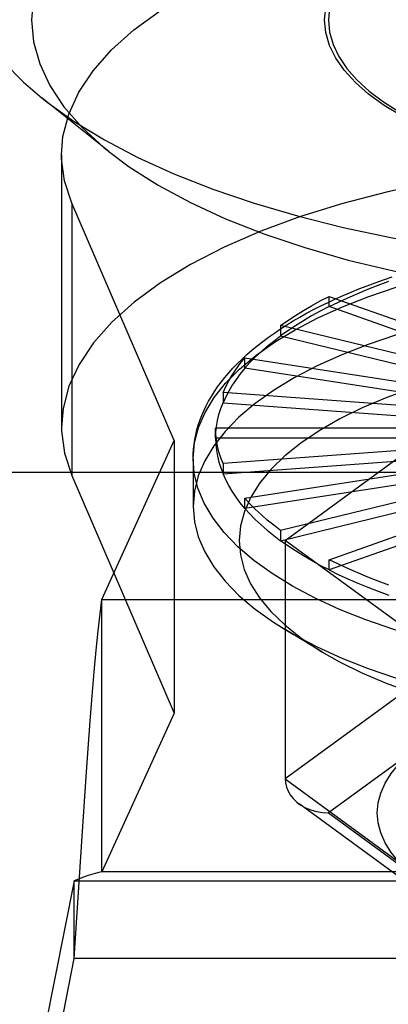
# Model space of a CAD drawing. Header units: inches. Extents: x 0 to 136, y 0 to 88.
# Tile 37 of 74: x 37.333 to 37.526, y 65.582 to 66.098. Entities that reach past the tile are written whole.
import ezdxf

# ---------------------------------------------------------------- set-up
doc = ezdxf.new("R2010")
doc.units = ezdxf.units.IN
doc.header["$LTSCALE"] = 7.48
doc.header["$MEASUREMENT"] = 0
doc.linetypes.add('HIDDEN', pattern=[0.2, 0.1, -0.1])
doc.layers.get('0').update_dxf_attribs({"linetype": 'CONTINUOUS'})
doc.layers.add('DEFAULT_2', color=8, linetype='HIDDEN')

msp = doc.modelspace()

# ---------------------------------------------------------------- linework, layer by layer
at = {"color": 3, "linetype": 'Continuous'}
msp.add_line((33.3251, 65.86116), (57.8051, 65.86116), dxfattribs=at)
at = {"layer": 'DEFAULT_2', "color": 8, "linetype": 'HIDDEN'}
for p, q in [((37.37962, 66.02913), (37.34479, 66.05706)), ((37.3549, 66.02748), (37.3549, 65.88476)), ((37.36033, 66.00213), (37.36033, 65.8594)), ((37.41396, 65.87774), (37.36033, 66.00213)), ((37.49505, 65.94793), (37.49505, 65.95328)), ((37.49505, 65.95328), (37.56894, 65.92708)), ((37.56894, 65.92173), (37.49505, 65.94793)), ((37.46967, 65.93796), (37.46967, 65.93261)), ((37.5532, 65.91758), (37.46967, 65.93796)), ((37.46967, 65.93261), (37.5532, 65.91222)), ((37.45096, 65.91565), (37.45096, 65.921)), ((37.45096, 65.921), (37.5416, 65.90706)), ((37.5416, 65.90171), (37.45096, 65.91565)), ((37.47206, 65.82542), (37.58082, 65.90504)), ((37.4395, 65.90293), (37.4395, 65.89758)), ((37.53449, 65.89586), (37.4395, 65.90293)), ((37.4395, 65.89758), (37.53449, 65.8905)), ((37.43564, 65.87895), (37.43564, 65.8843)), ((37.5321, 65.8843), (37.43564, 65.8843)), ((37.3761, 65.79454), (37.41396, 65.87774)), ((37.41396, 65.87774), (37.41396, 65.73501)), ((37.5321, 65.87895), (37.43564, 65.87895)), ((37.53449, 65.87274), (37.4395, 65.86566)), ((37.42383, 65.86824), (37.42383, 65.84326)), ((37.4395, 65.86031), (37.53449, 65.86739)), ((37.4395, 65.86566), (37.4395, 65.86031)), ((37.36033, 65.8594), (37.41396, 65.73501)), ((37.45096, 65.84759), (37.5416, 65.86154)), ((37.5416, 65.85618), (37.45096, 65.84224)), ((37.45096, 65.84224), (37.45096, 65.84759)), ((37.5532, 65.85102), (37.46967, 65.83064)), ((37.46967, 65.82529), (37.5532, 65.84567)), ((37.49505, 65.81532), (37.56894, 65.84152)), ((37.56894, 65.83617), (37.49505, 65.80996)), ((37.46967, 65.83064), (37.46967, 65.82529)), ((37.47206, 65.82542), (37.47206, 65.70054)), ((37.58082, 65.74581), (37.47206, 65.82542)), ((37.49505, 65.80996), (37.49505, 65.81532)), ((37.3761, 65.65182), (37.3761, 65.79454)), ((37.3761, 65.79454), (38.003, 65.79454)), ((37.58082, 65.78015), (37.47206, 65.70054)), ((37.49125, 65.76709), (37.47146, 65.77911)), ((37.41396, 65.73501), (37.3761, 65.65182)), ((37.53638, 65.71314), (37.49479, 65.6827)), ((37.47206, 65.70054), (37.58082, 65.62093)), ((37.58441, 65.61054), (37.47932, 65.68747)), ((37.49479, 65.6827), (37.53638, 65.65226)), ((37.36159, 65.60647), (37.36573, 65.67031)), ((38.003, 65.65182), (37.3761, 65.65182)), ((37.36159, 65.64723), (37.31553, 65.41592)), ((37.36643, 65.64905), (37.36159, 65.64723)), ((37.36159, 65.60647), (37.36159, 65.64723)), ((37.36159, 65.64723), (38.01751, 65.64723)), ((37.31553, 65.37516), (37.36159, 65.60647)), ((38.01751, 65.60647), (37.36159, 65.60647))]:
    msp.add_line(p, q, dxfattribs=at)
for points in [[(37.5321, 66.1467), (37.52353, 66.14129), (37.51603, 66.13565), (37.50959, 66.12976), (37.50427, 66.12368), (37.50011, 66.11745), (37.49711, 66.11109), (37.49531, 66.10466), (37.4947, 66.09819)], [(37.29982, 66.13387), (37.30081, 66.12213), (37.30378, 66.11045), (37.30871, 66.09889), (37.31558, 66.0875), (37.32435, 66.07635), (37.33498, 66.0655), (37.34479, 66.05706)], [(37.34028, 66.10986), (37.33919, 66.09819)], [(37.49273, 66.09819), (37.49356, 66.10578)], [(37.35491, 66.02747), (37.35568, 66.03704), (37.35868, 66.04868), (37.36398, 66.06017), (37.37147, 66.07143), (37.38109, 66.08233), (37.39282, 66.09287), (37.40667, 66.10303)], [(37.33919, 66.09819), (37.34027, 66.08657), (37.34347, 66.0751), (37.3488, 66.06375), (37.3562, 66.0526), (37.36564, 66.04174), (37.37705, 66.03123), (37.37961, 66.02914)], [(37.57935, 66.02926), (37.56642, 66.03329), (37.55438, 66.03772), (37.5432, 66.04257), (37.53298, 66.04778), (37.52381, 66.05332), (37.51573, 66.05917), (37.5088, 66.06527), (37.50307, 66.07159), (37.49857, 66.07808), (37.49533, 66.08471), (37.49339, 66.0914), (37.49273, 66.09819)], [(37.4947, 66.09819), (37.49531, 66.09171), (37.49711, 66.08528), (37.50011, 66.07893), (37.50427, 66.07269), (37.50959, 66.06661), (37.51603, 66.06072), (37.52353, 66.05508), (37.5321, 66.04967)], [(37.34479, 66.05706), (37.34741, 66.05499), (37.36158, 66.04488), (37.37743, 66.03523), (37.39486, 66.02608), (37.41378, 66.01747), (37.43412, 66.00946), (37.45575, 66.00208), (37.47857, 65.99538), (37.50246, 65.98937), (37.52731, 65.9841), (37.55298, 65.9796), (37.57935, 65.97587)], [(37.36033, 66.00213), (37.35649, 66.01372), (37.35494, 66.02535), (37.35491, 66.02747)], [(37.37961, 66.02914), (37.39037, 66.02113), (37.4055, 66.0115), (37.42238, 66.0024), (37.44087, 65.99388), (37.4609, 65.98599), (37.48232, 65.97879), (37.50501, 65.97232), (37.52884, 65.9666), (37.5536, 65.96171), (37.57935, 65.95762)], [(37.55035, 66.01337), (37.52579, 66.00809), (37.50233, 66.00198), (37.48013, 65.99507), (37.45934, 65.9874), (37.44009, 65.97902), (37.42253, 65.97), (37.40679, 65.96039), (37.39299, 65.95028), (37.38126, 65.93978), (37.37163, 65.92891), (37.3641, 65.91766), (37.35876, 65.90616), (37.35571, 65.8945), (37.3549, 65.88475)], [(37.42383, 65.86824), (37.42458, 65.87668), (37.42668, 65.88463), (37.4301, 65.89249), (37.43484, 65.90023), (37.44088, 65.90781), (37.44817, 65.91519), (37.45669, 65.92233), (37.46638, 65.9292), (37.47721, 65.93576), (37.48912, 65.94197), (37.50204, 65.94781), (37.51592, 65.95325), (37.53067, 65.95826), (37.54623, 65.96281), (37.56252, 65.96688), (37.57945, 65.97045), (37.59694, 65.97351), (37.6149, 65.97603), (37.63323, 65.978), (37.65186, 65.97941), (37.67067, 65.98027), (37.68958, 65.98055)], [(37.42383, 65.86824), (37.42389, 65.87074), (37.42405, 65.87324), (37.42433, 65.87575), (37.42471, 65.87826), (37.42521, 65.88077), (37.42582, 65.88328), (37.42655, 65.88579), (37.42739, 65.88831), (37.42835, 65.89082), (37.42943, 65.89334), (37.43064, 65.89585), (37.43196, 65.89836), (37.43341, 65.90087), (37.43498, 65.90337), (37.43668, 65.90586), (37.43851, 65.90834), (37.44045, 65.9108), (37.44252, 65.91325), (37.44472, 65.91567), (37.44703, 65.91808), (37.44946, 65.92045), (37.452, 65.9228), (37.45466, 65.92512), (37.45744, 65.9274), (37.46031, 65.92966), (37.4633, 65.93187), (37.46639, 65.93406), (37.46958, 65.9362), (37.47286, 65.93831), (37.47624, 65.94038), (37.47972, 65.94241), (37.4833, 65.9444), (37.48695, 65.94635), (37.4907, 65.94825), (37.49453, 65.95012), (37.49845, 65.95195), (37.50245, 65.95373), (37.50653, 65.95547), (37.51069, 65.95717), (37.51492, 65.95883), (37.51923, 65.96044), (37.52361, 65.96201), (37.52806, 65.96353)], [(37.49505, 65.94793), (37.49989, 65.95029), (37.50487, 65.95259), (37.51002, 65.95483), (37.51532, 65.95701), (37.52076, 65.95911), (37.52635, 65.96116)], [(37.68958, 65.95557), (37.67062, 65.95529), (37.65176, 65.95443), (37.63309, 65.95301), (37.61471, 65.95103), (37.59671, 65.94849), (37.57919, 65.94543), (37.56222, 65.94184), (37.54591, 65.93775), (37.53032, 65.93317), (37.51555, 65.92814), (37.50167, 65.92268), (37.48874, 65.91681), (37.47684, 65.91057), (37.46602, 65.90398), (37.45634, 65.89709), (37.44785, 65.88992), (37.44059, 65.88251), (37.4346, 65.87491), (37.42991, 65.86714), (37.42654, 65.85925), (37.42451, 65.85128), (37.42383, 65.84326)], [(37.46967, 65.93796), (37.47345, 65.94064), (37.47742, 65.94327), (37.48157, 65.94585), (37.48589, 65.94838), (37.49039, 65.95086), (37.49505, 65.95328)], [(37.49505, 65.94793), (37.49039, 65.94551), (37.48589, 65.94303), (37.48157, 65.9405), (37.47742, 65.93792), (37.47345, 65.93529), (37.46967, 65.93261)], [(37.45096, 65.91565), (37.45359, 65.91857), (37.45641, 65.92145), (37.45944, 65.9243), (37.46266, 65.92711), (37.46606, 65.92988), (37.46967, 65.93261)], [(37.4395, 65.90293), (37.44089, 65.906), (37.44249, 65.90905), (37.4443, 65.91207), (37.44631, 65.91508), (37.44853, 65.91805), (37.45096, 65.921)], [(37.45096, 65.91565), (37.44853, 65.9127), (37.44631, 65.90973), (37.4443, 65.90672), (37.44249, 65.9037), (37.44089, 65.90065), (37.4395, 65.89758)], [(37.53893, 65.90526), (37.52521, 65.90028), (37.51243, 65.89487), (37.50063, 65.88908), (37.48991, 65.88293), (37.4803, 65.87647), (37.47187, 65.86973), (37.46466, 65.86274), (37.4587, 65.85554), (37.45402, 65.84817), (37.45066, 65.84067), (37.44863, 65.83309), (37.44795, 65.82547), (37.44861, 65.81784), (37.45063, 65.81026), (37.45397, 65.80276), (37.45864, 65.79539), (37.46458, 65.78819), (37.47179, 65.7812), (37.48021, 65.77445), (37.4898, 65.76799), (37.49125, 65.76709)], [(37.43564, 65.87895), (37.43575, 65.88207), (37.43607, 65.88519), (37.43661, 65.8883), (37.43736, 65.89141), (37.43833, 65.8945), (37.4395, 65.89758)], [(37.3549, 65.88475), (37.35494, 65.88276), (37.35648, 65.87108), (37.36033, 65.8594)], [(37.4395, 65.86566), (37.43833, 65.86875), (37.43736, 65.87184), (37.43661, 65.87494), (37.43607, 65.87806), (37.43575, 65.88118), (37.43564, 65.8843)], [(37.43564, 65.87895), (37.43575, 65.87582), (37.43607, 65.87271), (37.43661, 65.86959), (37.43736, 65.86649), (37.43833, 65.86339), (37.4395, 65.86031)], [(37.68747, 65.75594), (37.66856, 65.75628), (37.64976, 65.7572), (37.63117, 65.75868), (37.61287, 65.76071), (37.59496, 65.76329), (37.57753, 65.7664), (37.56066, 65.77003), (37.54445, 65.77416), (37.52898, 65.77876), (37.51432, 65.78382), (37.50055, 65.7893), (37.48774, 65.79519), (37.47595, 65.80144), (37.46524, 65.80804), (37.45568, 65.81494), (37.44729, 65.8221), (37.44014, 65.82951), (37.43425, 65.83711), (37.42965, 65.84487), (37.42638, 65.85274), (37.42443, 65.8607), (37.42383, 65.86824)], [(37.45096, 65.84224), (37.44853, 65.84519), (37.44631, 65.84817), (37.4443, 65.85117), (37.44249, 65.8542), (37.44089, 65.85724), (37.4395, 65.86031)], [(37.46967, 65.83064), (37.46606, 65.83337), (37.46266, 65.83613), (37.45944, 65.83894), (37.45641, 65.84179), (37.45359, 65.84467), (37.45096, 65.84759)], [(37.42383, 65.84326), (37.42451, 65.83525), (37.42654, 65.82728), (37.42991, 65.81939), (37.4346, 65.81162), (37.44059, 65.80402), (37.44785, 65.79661), (37.45634, 65.78944), (37.46602, 65.78255), (37.47146, 65.77911)], [(37.45096, 65.84224), (37.45359, 65.83932), (37.45641, 65.83644), (37.45944, 65.83359), (37.46266, 65.83078), (37.46607, 65.82801), (37.46967, 65.82529)], [(37.49505, 65.80996), (37.49039, 65.81238), (37.48589, 65.81486), (37.48157, 65.81739), (37.47742, 65.81997), (37.47345, 65.82261), (37.46967, 65.82529)], [(37.52635, 65.80209), (37.52076, 65.80413), (37.51532, 65.80624), (37.51002, 65.80841), (37.50487, 65.81065), (37.49989, 65.81295), (37.49505, 65.81532)], [(37.49505, 65.80996), (37.49988, 65.8076), (37.50487, 65.8053), (37.51002, 65.80306), (37.51532, 65.80089), (37.52077, 65.79878), (37.52635, 65.79674)], [(37.36573, 65.67031), (37.36677, 65.68613), (37.36781, 65.70156), (37.36885, 65.71647), (37.36988, 65.73069), (37.37092, 65.7441), (37.37196, 65.75656), (37.37299, 65.76793), (37.37403, 65.77812), (37.37507, 65.78702), (37.3761, 65.79454)], [(37.47146, 65.77911), (37.47684, 65.77596), (37.48874, 65.76972), (37.50167, 65.76385), (37.51555, 65.75839), (37.53032, 65.75336), (37.54591, 65.74878), (37.56222, 65.74469), (37.57919, 65.7411), (37.59671, 65.73804), (37.61471, 65.7355), (37.63309, 65.73352), (37.65176, 65.7321), (37.67062, 65.73124), (37.68958, 65.73095)], [(37.49125, 65.76709), (37.5005, 65.76184), (37.51226, 65.75605), (37.52502, 65.75065), (37.5387, 65.74566), (37.55322, 65.74112), (37.56848, 65.73706), (37.58443, 65.73348), (37.60101, 65.73042), (37.61811, 65.72787), (37.63562, 65.72589), (37.65345, 65.72445), (37.67142, 65.7236), (37.68958, 65.72331)], [(37.53638, 65.65226), (37.53151, 65.65709), (37.5275, 65.66204), (37.52436, 65.6671), (37.5221, 65.67225), (37.52075, 65.67746), (37.52029, 65.6827), (37.52075, 65.68793), (37.5221, 65.69314), (37.52436, 65.69829), (37.5275, 65.70336), (37.53151, 65.70831), (37.53638, 65.71314)], [(37.47206, 65.70054), (37.47223, 65.69839), (37.47273, 65.69624), (37.47357, 65.69414), (37.47475, 65.69212), (37.47627, 65.6902), (37.47812, 65.68841), (37.47927, 65.6875)], [(37.47927, 65.6875), (37.48027, 65.68681), (37.48272, 65.68542), (37.48544, 65.68428), (37.48839, 65.68342), (37.49152, 65.68288), (37.49479, 65.6827)], [(37.3761, 65.65182), (37.37368, 65.65134), (37.37126, 65.65069), (37.36885, 65.64991), (37.36643, 65.64905)]]:
    msp.add_lwpolyline(points, dxfattribs=at)

doc.saveas('drawing.dxf')
